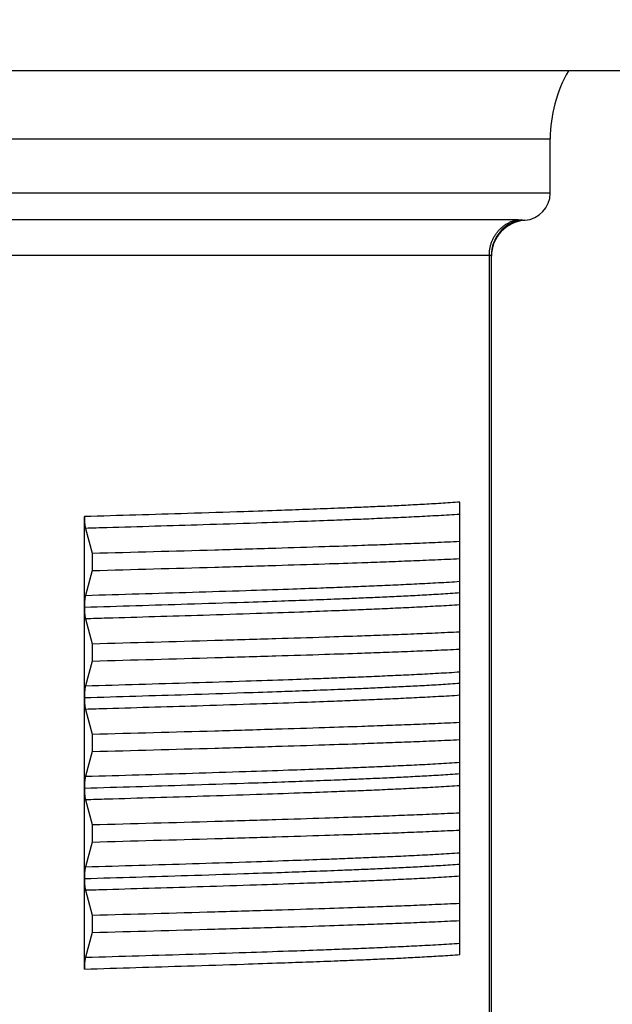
# Model space of a CAD drawing. Header units: millimetres. Extents: x 0 to 1071, y 0 to 742.
# Tile 123 of 130: x 747 to 754, y 469 to 480. Entities that reach past the tile are written whole.
import ezdxf

# ---------------------------------------------------------------- set-up
doc = ezdxf.new("R2010")
doc.units = ezdxf.units.MM
doc.header["$LTSCALE"] = 0.454724
doc.layers.add('NoLayerName_001', color=7, linetype='Continuous')
doc.styles.get("Standard").update_dxf_attribs({"font": 'txt', "bigfont": 'extfont2'})
doc.dimstyles.get("Standard").update_dxf_attribs({"dimtxt": 2.5, "dimasz": 2.5, "dimexe": 1, "dimexo": 1, "dimtad": 1, "dimdec": 3, "dimzin": 0, "dimdsep": 46, "dimtxsty": 'Standard', "dimcen": 2.5, "dimadec": 3, "dimazin": 0, "dimtfac": 0.75, "dimtdec": 3, "dimtmove": 0, "dimatfit": 3, "dimfxl": 1, "dimarcsym": 0})

# ---------------------------------------------------------------- blocks, each defined once
blk = doc.blocks.new('_OPEN30')
at = {"color": 0, "linetype": 'ByBlock', "lineweight": -2}
for p, q in [((-1, 0.267949), (0, 0)), ((0, 0), (-1, -0.267949)), ((0, 0), (-1, 0))]:
    blk.add_line(p, q, dxfattribs=at)
blk = doc.blocks.new('*D120')
at = {"layer": 'Defpoints', "color": 0}
for p in [(726.5, 573), (798.5, 477)]:
    blk.add_point(p, dxfattribs=at)
at = {"layer": 'NoLayerName_001', "color": 0, "linetype": 'Continuous', "lineweight": 13}
blk.add_line((728.75, 570), (796.25, 480), dxfattribs=at)
at = {"layer": 'NoLayerName_001', "color": 0, "lineweight": 13, "xscale": 3.75, "yscale": 3.75, "zscale": 3.75}
for p, rotation in [((726.5, 573), 126.8698976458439), ((798.5, 477), 306.8698976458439)]:
    blk.add_blockref('_OPEN30', p, dxfattribs=dict(at, rotation=rotation))
at = {"layer": 'NoLayerName_001', "color": 0, "lineweight": 13, "insert": (748.082, 555.836), "char_height": 8.75, "attachment_point": 5, "rotation": 306.8699}
blk.add_mtext('\\W0.8000;%%c120', dxfattribs=at)

msp = doc.modelspace()

# ---------------------------------------------------------------- linework, layer by layer
at = {"layer": 'NoLayerName_001', "color": 7, "linetype": 'Continuous', "lineweight": 25}
msp.add_line((789.537825, 479), (735.462175, 479), dxfattribs=at)
at = {"layer": 'NoLayerName_001', "color": 60, "linetype": 'Continuous', "lineweight": 25}
for p, q in [((741, 478.25), (753, 478.25)), ((753, 477.65), (753, 478.25)), ((753, 477.65), (741, 477.65)), ((741.365249, 477.356969), (752.634751, 477.356969)), ((741.672471, 476.96626), (752.327528, 476.96626)), ((752.327528, 466.35), (752.327528, 476.96626)), ((752.35, 466.35), (752.35, 476.961437)), ((752, 469.23482), (752, 474.234936)), ((747.852568, 473.07643), (747.852568, 474.075053)), ((747.864297, 473.945106), (747.938607, 473.670855)), ((747.938607, 473.670855), (747.938607, 473.479145)), ((747.938607, 473.479145), (747.864297, 473.204894)), ((747.852568, 471.07577), (747.852568, 473.073575)), ((747.864297, 472.945106), (747.938607, 472.670855)), ((747.938607, 472.670855), (747.938607, 472.479145)), ((747.938607, 472.479145), (747.864298, 472.204897)), ((747.864303, 471.945087), (747.938607, 471.670855)), ((747.938607, 471.670855), (747.938607, 471.479145)), ((747.938607, 471.479145), (747.864302, 471.204909)), ((747.852568, 470.076425), (747.852568, 471.073575)), ((747.864297, 470.945106), (747.938607, 470.670855)), ((747.938607, 470.670855), (747.938607, 470.479145)), ((747.938607, 470.479145), (747.864297, 470.204894)), ((747.852568, 469.074947), (747.852568, 470.075053)), ((747.864303, 469.945085), (747.938607, 469.670855)), ((747.938607, 469.670855), (747.938607, 469.479145)), ((747.938607, 469.479145), (747.864303, 469.204915))]:
    msp.add_line(p, q, dxfattribs=at)
for centre, radius, start, end in [((754.5, 478.25), 1.5, 150, 180), ((752.7, 477.65), 0.3, 274.0960438, 0), ((752.74987, 476.961363), 0.399876, 100.2186821, 179.9894261), ((752.75, 476.951786), 0.400001, 94.0960228, 179.9997064)]:
    msp.add_arc(centre, radius, start, end, dxfattribs=at)
for points, knots in [([(752.327528, 476.96626), (752.327659, 476.9722), (752.32773, 476.984098), (752.328985, 477.001918), (752.33092, 477.019695), (752.333655, 477.037389), (752.337151, 477.054959), (752.341414, 477.072365), (752.346436, 477.089568), (752.352214, 477.106526), (752.358738, 477.123205), (752.365993, 477.139573), (752.373963, 477.155599), (752.382631, 477.171253), (752.391984, 477.186504), (752.402005, 477.201321), (752.412678, 477.215675), (752.423989, 477.229534), (752.435914, 477.242871), (752.448429, 477.255659), (752.46151, 477.267871), (752.475134, 477.279481), (752.489277, 477.290462), (752.503914, 477.300786), (752.519021, 477.310426), (752.534566, 477.319356), (752.550507, 477.327563), (752.566804, 477.335026), (752.583412, 477.341735), (752.600299, 477.34764), (752.617391, 477.35285), (752.628985, 477.355531), (752.634751, 477.356969)], [0, 0, 0, 0, 0.017824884, 0.0356810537, 0.0535622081, 0.0714617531, 0.08937307, 0.1072897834, 0.1252060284, 0.1431167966, 0.16102032, 0.17891764, 0.1968096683, 0.2146972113, 0.2325811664, 0.2504627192, 0.2683435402, 0.2862256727, 0.3041099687, 0.3219967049, 0.3398862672, 0.3577793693, 0.3756772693, 0.3935819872, 0.4114963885, 0.4294197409, 0.4473455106, 0.465266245, 0.4831742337, 0.5010618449, 0.5189218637, 0.5367478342, 0.5367478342, 0.5367478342, 0.5367478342]), ([(752.634751, 477.356969), (752.635488, 477.356968), (752.636963, 477.356967), (752.639176, 477.356958), (752.641388, 477.356942), (752.6436, 477.356919), (752.645812, 477.356889), (752.648024, 477.35685), (752.650236, 477.356802), (752.652448, 477.356746), (752.654659, 477.356679), (752.656871, 477.356603), (752.659083, 477.356515), (752.661294, 477.356417), (752.663505, 477.356306), (752.665716, 477.356181), (752.667925, 477.356036), (752.670132, 477.355869), (752.672337, 477.355677), (752.674538, 477.355454), (752.676737, 477.355203), (752.678197, 477.354999), (752.678928, 477.354902)], [0, 0, 0, 0, 0.00221235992, 0.00442465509, 0.00663690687, 0.0088491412, 0.01106138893, 0.01327368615, 0.01548607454, 0.01769860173, 0.01991132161, 0.02212429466, 0.02433758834, 0.02655127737, 0.02876535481, 0.0309795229, 0.03319348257, 0.03540702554, 0.03762005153, 0.03983258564, 0.04204479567, 0.0442570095, 0.0442570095, 0.0442570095, 0.0442570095]), ([(752.678928, 477.354902), (752.679362, 477.35484), (752.68023, 477.354717), (752.681532, 477.354538), (752.682834, 477.354361), (752.684137, 477.354189), (752.68544, 477.35402), (752.686744, 477.353855), (752.688049, 477.353693), (752.689353, 477.353535), (752.690659, 477.353381), (752.691964, 477.35323), (752.69327, 477.353083), (752.694577, 477.35294), (752.695883, 477.3528), (752.697191, 477.352664), (752.698498, 477.352531), (752.699806, 477.352402), (752.701115, 477.352276), (752.702423, 477.352154), (752.703732, 477.352035), (752.705041, 477.35192), (752.70635, 477.351808), (752.70766, 477.351699), (752.70897, 477.351593), (752.710281, 477.351491), (752.711592, 477.351393), (752.712903, 477.351297), (752.713996, 477.351221), (752.715745, 477.351105), (752.717274, 477.351003), (752.718802, 477.350911), (752.719461, 477.350893), (752.720114, 477.350817), (752.720775, 477.350808), (752.721209, 477.350778), (752.721428, 477.350766)], [0, 0, 0, 0, 0.001314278, 0.0026285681, 0.00394286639, 0.00525716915, 0.00657147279, 0.00788577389, 0.0092000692, 0.01051435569, 0.01182863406, 0.01314290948, 0.01445718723, 0.01577147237, 0.01708576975, 0.01840008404, 0.01971441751, 0.02102875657, 0.02234308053, 0.02365736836, 0.02497159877, 0.02628575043, 0.02759983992, 0.02891396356, 0.03022822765, 0.03154273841, 0.03285757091, 0.03417241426, 0.03548669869, 0.0361434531, 0.03943158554, 0.04008507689, 0.04073506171, 0.04140888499, 0.04205579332, 0.04271459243, 0.04271459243, 0.04271459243, 0.04271459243]), ([(752.327528, 476.96626), (752.327755, 476.96626), (752.32821, 476.96626), (752.328892, 476.966255), (752.329574, 476.966249), (752.330256, 476.966239), (752.330938, 476.966226), (752.33162, 476.96621), (752.332301, 476.966191), (752.332983, 476.966169), (752.333665, 476.966142), (752.334346, 476.966112), (752.335027, 476.966079), (752.335708, 476.966041), (752.336389, 476.965999), (752.337069, 476.965953), (752.33775, 476.965902), (752.338429, 476.965847), (752.339109, 476.965785), (752.339787, 476.965716), (752.340465, 476.965639), (752.341141, 476.965553), (752.341816, 476.965456), (752.34249, 476.965347), (752.343163, 476.965226), (752.343833, 476.965091), (752.344502, 476.964942), (752.345166, 476.964777), (752.345825, 476.964595), (752.346474, 476.964394), (752.347113, 476.964174), (752.347743, 476.963921), (752.34836, 476.9636), (752.348954, 476.963196), (752.349475, 476.962703), (752.34991, 476.962123), (752.349951, 476.961655), (752.35, 476.961437)], [0, 0, 0, 0, 0.00068189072, 0.00136383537, 0.0020458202, 0.00272783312, 0.00340986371, 0.00409190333, 0.00477394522, 0.00545598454, 0.00613801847, 0.00682004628, 0.00750206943, 0.00818409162, 0.0088661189, 0.00954815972, 0.01023022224, 0.01091227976, 0.01159429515, 0.01227625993, 0.01295820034, 0.01364018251, 0.01432231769, 0.01500476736, 0.01568774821, 0.01637153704, 0.01705647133, 0.01774208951, 0.01842609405, 0.0191060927, 0.01978010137, 0.02045305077, 0.02114094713, 0.02186356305, 0.02259753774, 0.02329850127, 0.02396843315, 0.02396843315, 0.02396843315, 0.02396843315]), ([(752.000001, 474.234924), (751.965496, 474.232512), (751.896496, 474.227528), (751.792931, 474.221013), (751.689342, 474.214894), (751.585733, 474.209144), (751.482108, 474.203691), (751.37847, 474.198502), (751.240271, 474.191872), (751.067502, 474.184043), (750.860152, 474.175243), (750.618223, 474.165503), (750.341708, 474.155002), (749.996039, 474.142552), (749.546638, 474.127247), (748.820638, 474.103897), (748.232875, 474.086587), (747.852568, 474.075053)], [0, 0, 0, 0, 0.103767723, 0.207536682, 0.311306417, 0.415075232, 0.518843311, 0.622611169, 0.726379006, 0.933914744, 1.141450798, 1.348986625, 1.66029011, 1.971593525, 2.386665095, 3.009272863, 4.150718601, 4.150718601, 4.150718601, 4.150718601]), ([(747.852568, 474.075053), (747.852572, 474.07331), (747.852574, 474.069823), (747.852616, 474.064593), (747.852682, 474.059363), (747.852778, 474.054132), (747.852903, 474.048902), (747.853059, 474.043673), (747.853247, 474.038444), (747.853467, 474.033218), (747.853721, 474.027992), (747.85401, 474.022769), (747.854335, 474.017549), (747.854697, 474.012331), (747.855096, 474.007116), (747.855535, 474.001905), (747.856013, 473.996697), (747.856535, 473.991494), (747.857105, 473.986296), (747.857728, 473.981104), (747.858409, 473.975918), (747.859154, 473.97074), (747.859965, 473.96557), (747.860857, 473.960413), (747.861862, 473.955278), (747.862975, 473.950166), (747.863869, 473.946796), (747.864297, 473.945106)], [0, 0, 0, 0, 0.0052294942, 0.0104598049, 0.0156907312, 0.0209220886, 0.0261537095, 0.031385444, 0.0366171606, 0.0418487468, 0.0470801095, 0.0523111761, 0.0575418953, 0.0627722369, 0.0680021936, 0.073231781, 0.0784610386, 0.0836900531, 0.0889190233, 0.0941482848, 0.0993783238, 0.1046097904, 0.109843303, 0.1150773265, 0.1203096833, 0.12553963, 0.1307682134, 0.1307682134, 0.1307682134, 0.1307682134]), ([(752, 474.100139), (751.960665, 474.0976), (751.882005, 474.092357), (751.763953, 474.085481), (751.645879, 474.079002), (751.527785, 474.072911), (751.409676, 474.067132), (751.25218, 474.059778), (751.055286, 474.051105), (750.818984, 474.041397), (750.543271, 474.030743), (750.188752, 474.017867), (749.716026, 474.001688), (749.006888, 473.978958), (748.376502, 473.960046), (747.943102, 473.947393), (747.864303, 473.945087)], [0, 0, 0, 0, 0.118250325, 0.236501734, 0.354753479, 0.473004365, 0.591254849, 0.709505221, 0.946005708, 1.182506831, 1.419008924, 1.773762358, 2.246764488, 2.838015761, 3.902268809, 4.138769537, 4.138769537, 4.138769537, 4.138769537]), ([(747.938607, 473.670855), (748.389944, 473.683321), (749.066968, 473.701379), (749.924463, 473.726688), (750.466008, 473.743688), (750.872137, 473.757375), (751.187991, 473.768727), (751.413584, 473.777299), (751.594043, 473.784571), (751.729376, 473.790285), (751.864698, 473.796241), (751.954898, 473.800534), (752, 473.80264)], [0, 0, 0, 0, 1.354528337, 2.031792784, 2.573603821, 2.979962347, 3.250869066, 3.521777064, 3.657230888, 3.792684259, 3.92813719, 4.063589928, 4.063589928, 4.063589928, 4.063589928]), ([(747.938607, 473.479145), (748.389944, 473.491611), (749.066968, 473.509669), (749.924463, 473.534978), (750.466008, 473.551978), (750.872137, 473.565665), (751.187991, 473.577017), (751.413584, 473.585589), (751.594043, 473.592861), (751.729376, 473.598575), (751.864698, 473.604531), (751.954898, 473.608824), (752, 473.61093)], [0, 0, 0, 0, 1.354528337, 2.031792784, 2.573603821, 2.979962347, 3.250869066, 3.521777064, 3.657230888, 3.792684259, 3.92813719, 4.063589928, 4.063589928, 4.063589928, 4.063589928]), ([(747.864303, 473.204913), (748.258294, 473.216708), (748.849298, 473.233846), (749.597839, 473.257656), (750.070573, 473.273571), (750.4251, 473.286221), (750.700824, 473.296595), (750.937139, 473.306002), (751.134046, 473.31437), (751.291554, 473.321448), (751.409676, 473.326963), (751.527785, 473.332743), (751.645879, 473.338834), (751.763953, 473.345313), (751.882005, 473.352189), (751.960665, 473.357432), (752, 473.35997)], [0, 0, 0, 0, 1.182503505, 1.773754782, 2.246756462, 2.601509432, 2.83801184, 3.074513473, 3.311014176, 3.429264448, 3.547514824, 3.665765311, 3.784016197, 3.90226794, 4.020519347, 4.138769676, 4.138769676, 4.138769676, 4.138769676]), ([(747.852566, 473.074947), (748.232873, 473.086481), (748.820637, 473.103791), (749.546637, 473.127141), (749.996038, 473.142445), (750.341707, 473.154896), (750.618222, 473.165397), (750.860151, 473.175137), (751.067501, 473.183936), (751.24027, 473.191766), (751.378468, 473.198395), (751.482107, 473.203585), (751.585732, 473.209038), (751.689341, 473.214788), (751.79293, 473.220907), (751.896495, 473.227422), (751.965495, 473.232406), (752, 473.234818)], [0, 0, 0, 0, 1.141445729, 1.764053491, 2.179125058, 2.49042847, 2.801731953, 3.009267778, 3.21680383, 3.424339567, 3.528107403, 3.63187526, 3.735643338, 3.839412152, 3.943181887, 4.046950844, 4.150718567, 4.150718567, 4.150718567, 4.150718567]), ([(747.864297, 473.204894), (747.863874, 473.203224), (747.862989, 473.199892), (747.861886, 473.194838), (747.86089, 473.189762), (747.860004, 473.184664), (747.859198, 473.179554), (747.858458, 473.174435), (747.857781, 473.169308), (747.857161, 473.164175), (747.856592, 473.159037), (747.856071, 473.153893), (747.855592, 473.148745), (747.855151, 473.143593), (747.854748, 473.138438), (747.854382, 473.13328), (747.854053, 473.128119), (747.853758, 473.122955), (747.853498, 473.11779), (747.853272, 473.112622), (747.853079, 473.107453), (747.852918, 473.102284), (747.852788, 473.097113), (747.852688, 473.091942), (747.852619, 473.086771), (747.852574, 473.0816), (747.852572, 473.078153), (747.852568, 473.07643)], [0, 0, 0, 0, 0.0051693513, 0.0103400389, 0.0155130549, 0.0206876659, 0.0258617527, 0.03103383, 0.0362045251, 0.0413744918, 0.0465442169, 0.051714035, 0.0568841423, 0.0620546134, 0.0672254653, 0.0723966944, 0.0775682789, 0.0827401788, 0.0879123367, 0.0930846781, 0.0982571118, 0.1034295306, 0.1086018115, 0.1137738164, 0.1189453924, 0.1241163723, 0.129286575, 0.129286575, 0.129286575, 0.129286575]), ([(747.852568, 473.073575), (747.852572, 473.071851), (747.852575, 473.068404), (747.852619, 473.063233), (747.852689, 473.058062), (747.852789, 473.052891), (747.852919, 473.04772), (747.85308, 473.04255), (747.853273, 473.037381), (747.853499, 473.032213), (747.853759, 473.027047), (747.854053, 473.021884), (747.854383, 473.016723), (747.854748, 473.011564), (747.855151, 473.006409), (747.855592, 473.001257), (747.856071, 472.996109), (747.856592, 472.990965), (747.85716, 472.985826), (747.857781, 472.980693), (747.858458, 472.975567), (747.859198, 472.970447), (747.860004, 472.965336), (747.86089, 472.960238), (747.861886, 472.955162), (747.862989, 472.950109), (747.863874, 472.946777), (747.864297, 472.945106)], [0, 0, 0, 0, 0.0051703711, 0.0103415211, 0.0155132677, 0.0206854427, 0.0258578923, 0.0310304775, 0.0362030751, 0.0413755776, 0.0465478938, 0.0517199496, 0.0568916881, 0.0620630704, 0.0672340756, 0.072404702, 0.077574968, 0.0827449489, 0.0879148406, 0.0930849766, 0.098255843, 0.1034280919, 0.1086023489, 0.1137771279, 0.1189503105, 0.1241211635, 0.1292906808, 0.1292906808, 0.1292906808, 0.1292906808]), ([(752, 473.10014), (751.960665, 473.0976), (751.882005, 473.092357), (751.763953, 473.085481), (751.645879, 473.079003), (751.527785, 473.072912), (751.409676, 473.067132), (751.25218, 473.059779), (751.055286, 473.051106), (750.818984, 473.041398), (750.543271, 473.030743), (750.188752, 473.017867), (749.716026, 473.001688), (749.006888, 472.978958), (748.376502, 472.960046), (747.943102, 472.947393), (747.864303, 472.945087)], [0, 0, 0, 0, 0.118250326, 0.236501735, 0.354753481, 0.473004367, 0.591254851, 0.709505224, 0.946005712, 1.182506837, 1.41900893, 1.773762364, 2.246764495, 2.838015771, 3.902268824, 4.138769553, 4.138769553, 4.138769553, 4.138769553]), ([(747.938607, 472.670855), (748.389944, 472.683321), (749.066968, 472.701379), (749.924463, 472.726688), (750.466008, 472.743688), (750.872137, 472.757375), (751.187991, 472.768727), (751.413584, 472.777299), (751.594043, 472.784571), (751.729376, 472.790285), (751.864698, 472.796241), (751.954898, 472.800534), (752, 472.80264)], [0, 0, 0, 0, 1.354528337, 2.031792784, 2.573603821, 2.979962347, 3.250869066, 3.521777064, 3.657230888, 3.792684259, 3.92813719, 4.063589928, 4.063589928, 4.063589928, 4.063589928]), ([(747.938607, 472.479145), (748.389944, 472.491611), (749.066968, 472.509669), (749.924463, 472.534978), (750.466008, 472.551978), (750.872137, 472.565665), (751.187991, 472.577017), (751.413584, 472.585589), (751.594043, 472.592861), (751.729376, 472.598575), (751.864698, 472.604531), (751.954898, 472.608824), (752, 472.61093)], [0, 0, 0, 0, 1.354528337, 2.031792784, 2.573603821, 2.979962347, 3.250869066, 3.521777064, 3.657230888, 3.792684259, 3.92813719, 4.063589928, 4.063589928, 4.063589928, 4.063589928]), ([(747.864303, 472.204914), (748.258294, 472.216708), (748.849298, 472.233847), (749.597839, 472.257655), (750.070573, 472.27357), (750.4251, 472.286221), (750.700824, 472.296594), (750.937139, 472.306), (751.134046, 472.314369), (751.291554, 472.321446), (751.409676, 472.326962), (751.527785, 472.332742), (751.645879, 472.338833), (751.763953, 472.345313), (751.882005, 472.352189), (751.960665, 472.357431), (752, 472.35997)], [0, 0, 0, 0, 1.182503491, 1.77375476, 2.246756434, 2.6015094, 2.838011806, 3.074513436, 3.311014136, 3.429264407, 3.547514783, 3.665765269, 3.784016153, 3.902267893, 4.020519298, 4.138769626, 4.138769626, 4.138769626, 4.138769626]), ([(747.852567, 472.074947), (748.232874, 472.086481), (748.820638, 472.103791), (749.546638, 472.127141), (749.996038, 472.142445), (750.341707, 472.154896), (750.618222, 472.165397), (750.860151, 472.175137), (751.067501, 472.183936), (751.24027, 472.191766), (751.378469, 472.198395), (751.482107, 472.203585), (751.585732, 472.209038), (751.689341, 472.214788), (751.79293, 472.220907), (751.896495, 472.227422), (751.965495, 472.232406), (752, 472.234817)], [0, 0, 0, 0, 1.141445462, 1.764053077, 2.179124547, 2.490427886, 2.801731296, 3.009267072, 3.216803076, 3.424338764, 3.528106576, 3.63187441, 3.735642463, 3.839411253, 3.943180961, 4.046949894, 4.150717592, 4.150717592, 4.150717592, 4.150717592]), ([(747.864298, 472.204897), (747.863874, 472.203225), (747.862989, 472.199891), (747.861885, 472.194833), (747.860888, 472.189753), (747.860002, 472.18465), (747.859196, 472.179535), (747.858455, 472.174412), (747.857778, 472.169281), (747.857157, 472.164143), (747.856588, 472.159), (747.856067, 472.153852), (747.855588, 472.1487), (747.855147, 472.143544), (747.854745, 472.138384), (747.854379, 472.133221), (747.85405, 472.128056), (747.853756, 472.122888), (747.853496, 472.117718), (747.85327, 472.112546), (747.853078, 472.107372), (747.852917, 472.102198), (747.852787, 472.097023), (747.852688, 472.091847), (747.852618, 472.086672), (747.852574, 472.081497), (747.852572, 472.078047), (747.852568, 472.076322)], [0, 0, 0, 0, 0.0051737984, 0.0103489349, 0.0155264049, 0.0207054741, 0.0258840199, 0.031060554, 0.0362357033, 0.0414101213, 0.0465842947, 0.0517585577, 0.0569331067, 0.062108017, 0.0672833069, 0.0724589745, 0.0776349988, 0.0828113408, 0.0879879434, 0.0931647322, 0.0983416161, 0.1035184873, 0.1086952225, 0.1138716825, 0.1190477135, 0.124223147, 0.1293978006, 0.1293978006, 0.1293978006, 0.1293978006]), ([(747.852568, 472.07563), (747.852572, 472.073879), (747.852574, 472.070376), (747.852616, 472.065122), (747.852681, 472.059868), (747.852776, 472.054614), (747.852899, 472.04936), (747.853053, 472.044106), (747.853239, 472.038854), (747.853457, 472.033603), (747.853709, 472.028354), (747.853996, 472.023107), (747.854319, 472.017862), (747.854679, 472.01262), (747.855077, 472.007382), (747.855515, 472.002146), (747.855993, 471.996915), (747.856515, 471.991688), (747.857086, 471.986466), (747.85771, 471.98125), (747.858393, 471.97604), (747.85914, 471.970838), (747.859953, 471.965644), (747.860848, 471.960463), (747.861857, 471.955305), (747.862974, 471.950169), (747.863873, 471.946784), (747.864303, 471.945087)], [0, 0, 0, 0, 0.0052533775, 0.010507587, 0.0157624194, 0.0210176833, 0.026273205, 0.0315288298, 0.0367844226, 0.0420398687, 0.0472950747, 0.0525499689, 0.0578045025, 0.0630586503, 0.0683124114, 0.0735658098, 0.0788188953, 0.0840717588, 0.089324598, 0.0945777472, 0.0998316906, 0.1050870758, 0.1103445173, 0.1156024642, 0.1208587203, 0.1261125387, 0.1313649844, 0.1313649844, 0.1313649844, 0.1313649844]), ([(752, 472.100139), (751.960665, 472.0976), (751.882005, 472.092357), (751.763953, 472.085481), (751.645879, 472.079002), (751.527785, 472.072911), (751.409676, 472.067132), (751.25218, 472.059779), (751.055287, 472.051106), (750.818985, 472.041398), (750.543271, 472.030743), (750.188752, 472.017867), (749.716027, 472.001686), (749.006888, 471.978954), (748.376503, 471.960046), (747.943103, 471.947391), (747.864303, 471.945084)], [0, 0, 0, 0, 0.118250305, 0.236501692, 0.354753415, 0.473004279, 0.591254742, 0.709505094, 0.946005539, 1.182506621, 1.419008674, 1.773762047, 2.246764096, 2.838015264, 3.902268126, 4.138768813, 4.138768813, 4.138768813, 4.138768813]), ([(747.938607, 471.670855), (748.389944, 471.683321), (749.066968, 471.701379), (749.924463, 471.726688), (750.466008, 471.743688), (750.872137, 471.757375), (751.187991, 471.768727), (751.413584, 471.777299), (751.594043, 471.784571), (751.729376, 471.790285), (751.864698, 471.796241), (751.954898, 471.800534), (752, 471.80264)], [0, 0, 0, 0, 1.354528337, 2.031792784, 2.573603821, 2.979962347, 3.250869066, 3.521777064, 3.657230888, 3.792684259, 3.92813719, 4.063589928, 4.063589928, 4.063589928, 4.063589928]), ([(747.938607, 471.479145), (748.389944, 471.491611), (749.066968, 471.509669), (749.924463, 471.534978), (750.466008, 471.551978), (750.872137, 471.565665), (751.187991, 471.577017), (751.413584, 471.585589), (751.594043, 471.592861), (751.729376, 471.598575), (751.864698, 471.604531), (751.954898, 471.608824), (752, 471.61093)], [0, 0, 0, 0, 1.354528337, 2.031792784, 2.573603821, 2.979962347, 3.250869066, 3.521777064, 3.657230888, 3.792684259, 3.92813719, 4.063589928, 4.063589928, 4.063589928, 4.063589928]), ([(747.864303, 471.204915), (748.258295, 471.21671), (748.849298, 471.23385), (749.597839, 471.257659), (750.070573, 471.273572), (750.4251, 471.286222), (750.700824, 471.296596), (750.937139, 471.306002), (751.134046, 471.314371), (751.291554, 471.321447), (751.409676, 471.326963), (751.527785, 471.332742), (751.645879, 471.338834), (751.763953, 471.345313), (751.882005, 471.352189), (751.960665, 471.357432), (752, 471.359971)], [0, 0, 0, 0, 1.182503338, 1.773754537, 2.246756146, 2.601509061, 2.838011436, 3.074513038, 3.31101371, 3.429263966, 3.547514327, 3.665764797, 3.784015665, 3.90226739, 4.020518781, 4.138769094, 4.138769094, 4.138769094, 4.138769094]), ([(747.852566, 471.074947), (748.232873, 471.086481), (748.820637, 471.103791), (749.546637, 471.127141), (749.996038, 471.142445), (750.341707, 471.154896), (750.618222, 471.165397), (750.860151, 471.175137), (751.067501, 471.183936), (751.24027, 471.191766), (751.378468, 471.198395), (751.482107, 471.203585), (751.585732, 471.209038), (751.689341, 471.214788), (751.79293, 471.220907), (751.896495, 471.227422), (751.965495, 471.232406), (752, 471.234818)], [0, 0, 0, 0, 1.141445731, 1.764053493, 2.179125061, 2.490428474, 2.801731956, 3.009267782, 3.216803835, 3.424339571, 3.528107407, 3.631875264, 3.735643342, 3.839412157, 3.943181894, 4.046950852, 4.150718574, 4.150718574, 4.150718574, 4.150718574]), ([(747.864302, 471.204909), (747.863876, 471.20323), (747.862987, 471.199881), (747.861879, 471.194801), (747.860879, 471.189698), (747.859989, 471.184573), (747.859181, 471.179436), (747.858439, 471.17429), (747.85776, 471.169136), (747.857138, 471.163976), (747.856569, 471.158811), (747.856047, 471.15364), (747.855568, 471.148465), (747.855128, 471.143286), (747.854726, 471.138104), (747.854362, 471.132918), (747.854035, 471.12773), (747.853742, 471.12254), (747.853485, 471.117347), (747.853261, 471.112152), (747.85307, 471.106956), (747.852911, 471.101759), (747.852784, 471.096562), (747.852685, 471.091364), (747.852617, 471.086165), (747.852574, 471.080968), (747.852572, 471.077503), (747.852568, 471.07577)], [0, 0, 0, 0, 0.0051963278, 0.0103940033, 0.0155940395, 0.0207956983, 0.0259968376, 0.0311959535, 0.0363936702, 0.0415906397, 0.046787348, 0.0519841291, 0.0571811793, 0.0623785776, 0.0675763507, 0.0727745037, 0.0779730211, 0.0831718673, 0.0883709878, 0.0935703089, 0.0987697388, 0.103969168, 0.10916847, 0.1143675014, 0.1195661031, 0.1247641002, 0.129961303, 0.129961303, 0.129961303, 0.129961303]), ([(747.852568, 471.073575), (747.852572, 471.071851), (747.852575, 471.068404), (747.852619, 471.063233), (747.852689, 471.058062), (747.852789, 471.052891), (747.852919, 471.04772), (747.85308, 471.04255), (747.853273, 471.037381), (747.853499, 471.032213), (747.853759, 471.027048), (747.854053, 471.021884), (747.854383, 471.016723), (747.854748, 471.011564), (747.855151, 471.006409), (747.855592, 471.001257), (747.856071, 470.996109), (747.856592, 470.990965), (747.85716, 470.985826), (747.857781, 470.980693), (747.858458, 470.975567), (747.859198, 470.970447), (747.860004, 470.965336), (747.86089, 470.960238), (747.861886, 470.955162), (747.862989, 470.950109), (747.863874, 470.946777), (747.864297, 470.945106)], [0, 0, 0, 0, 0.0051703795, 0.0103415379, 0.015513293, 0.0206854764, 0.0258579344, 0.031030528, 0.036203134, 0.0413756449, 0.0465479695, 0.0517200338, 0.0568917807, 0.0620631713, 0.067234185, 0.0724048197, 0.0775750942, 0.0827450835, 0.0879149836, 0.0930851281, 0.0982560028, 0.1034282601, 0.1086025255, 0.113777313, 0.1189505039, 0.1241213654, 0.1292908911, 0.1292908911, 0.1292908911, 0.1292908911]), ([(752, 471.100139), (751.960665, 471.0976), (751.882005, 471.092357), (751.763953, 471.085481), (751.645879, 471.079002), (751.527785, 471.072911), (751.409676, 471.067132), (751.25218, 471.059778), (751.055286, 471.051105), (750.818984, 471.041397), (750.543271, 471.030743), (750.188752, 471.017867), (749.716026, 471.001687), (749.006888, 470.978958), (748.376502, 470.960046), (747.943102, 470.947393), (747.864303, 470.945087)], [0, 0, 0, 0, 0.118250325, 0.236501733, 0.354753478, 0.473004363, 0.591254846, 0.709505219, 0.946005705, 1.182506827, 1.419008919, 1.77376235, 2.246764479, 2.83801575, 3.902268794, 4.138769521, 4.138769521, 4.138769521, 4.138769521]), ([(747.938607, 470.670855), (748.389944, 470.683321), (749.066968, 470.701379), (749.924463, 470.726688), (750.466008, 470.743688), (750.872137, 470.757375), (751.187991, 470.768727), (751.413584, 470.777299), (751.594043, 470.784571), (751.729376, 470.790285), (751.864698, 470.796241), (751.954898, 470.800534), (752, 470.80264)], [0, 0, 0, 0, 1.354528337, 2.031792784, 2.573603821, 2.979962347, 3.250869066, 3.521777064, 3.657230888, 3.792684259, 3.92813719, 4.063589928, 4.063589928, 4.063589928, 4.063589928]), ([(747.938607, 470.479145), (748.389944, 470.491611), (749.066968, 470.509669), (749.924463, 470.534978), (750.466008, 470.551978), (750.872137, 470.565665), (751.187991, 470.577017), (751.413584, 470.585589), (751.594043, 470.592861), (751.729376, 470.598575), (751.864698, 470.604531), (751.954898, 470.608824), (752, 470.61093)], [0, 0, 0, 0, 1.354528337, 2.031792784, 2.573603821, 2.979962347, 3.250869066, 3.521777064, 3.657230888, 3.792684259, 3.92813719, 4.063589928, 4.063589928, 4.063589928, 4.063589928]), ([(747.864303, 470.204913), (748.258294, 470.216708), (748.849298, 470.233847), (749.597839, 470.257656), (750.070573, 470.273571), (750.4251, 470.286222), (750.700824, 470.296595), (750.937139, 470.306002), (751.134046, 470.31437), (751.291554, 470.321448), (751.409676, 470.326963), (751.527785, 470.332743), (751.645879, 470.338835), (751.763953, 470.345313), (751.882005, 470.352189), (751.960665, 470.357432), (752, 470.35997)], [0, 0, 0, 0, 1.182503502, 1.773754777, 2.246756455, 2.601509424, 2.838011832, 3.074513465, 3.311014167, 3.429264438, 3.547514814, 3.6657653, 3.784016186, 3.902267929, 4.020519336, 4.138769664, 4.138769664, 4.138769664, 4.138769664]), ([(747.852568, 470.074947), (748.232874, 470.086481), (748.820638, 470.103791), (749.546638, 470.127141), (749.996038, 470.142445), (750.341707, 470.154896), (750.618222, 470.165397), (750.860151, 470.175137), (751.067501, 470.183936), (751.24027, 470.191766), (751.378469, 470.198395), (751.482107, 470.203585), (751.585732, 470.209038), (751.689341, 470.214788), (751.79293, 470.220907), (751.896495, 470.227422), (751.965495, 470.232406), (752, 470.234818)], [0, 0, 0, 0, 1.141445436, 1.764053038, 2.179124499, 2.490427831, 2.801731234, 3.009267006, 3.216803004, 3.424338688, 3.528106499, 3.631874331, 3.735642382, 3.839411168, 3.943180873, 4.046949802, 4.150717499, 4.150717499, 4.150717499, 4.150717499]), ([(747.864297, 470.204894), (747.863874, 470.203224), (747.862989, 470.199892), (747.861886, 470.194838), (747.86089, 470.189762), (747.860004, 470.184664), (747.859198, 470.179553), (747.858458, 470.174433), (747.857781, 470.169307), (747.85716, 470.164174), (747.856592, 470.159035), (747.856071, 470.153891), (747.855592, 470.148743), (747.855151, 470.143591), (747.854748, 470.138436), (747.854382, 470.133277), (747.854052, 470.128116), (747.853758, 470.122952), (747.853498, 470.117786), (747.853272, 470.112619), (747.853079, 470.10745), (747.852918, 470.10228), (747.852788, 470.097109), (747.852688, 470.091937), (747.852619, 470.086766), (747.852574, 470.081595), (747.852572, 470.078148), (747.852568, 470.076425)], [0, 0, 0, 0, 0.0051695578, 0.0103404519, 0.0155136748, 0.0206884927, 0.0258627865, 0.0310350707, 0.0362059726, 0.041376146, 0.0465460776, 0.051716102, 0.0568864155, 0.0620570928, 0.0672281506, 0.0723995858, 0.0775713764, 0.0827434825, 0.0879158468, 0.0930883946, 0.0982610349, 0.1034336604, 0.1086061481, 0.1137783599, 0.1189501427, 0.1241213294, 0.1292917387, 0.1292917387, 0.1292917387, 0.1292917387]), ([(752, 470.100142), (751.960666, 470.097603), (751.882006, 470.09236), (751.763954, 470.085484), (751.64588, 470.079005), (751.527786, 470.072914), (751.409676, 470.067134), (751.252181, 470.05978), (751.055287, 470.051107), (750.818985, 470.041398), (750.543272, 470.030743), (750.188753, 470.017867), (749.716027, 470.001686), (749.006888, 469.978956), (748.376503, 469.960042), (747.943103, 469.94739), (747.864304, 469.945084)], [0, 0, 0, 0, 0.118250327, 0.236501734, 0.354753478, 0.473004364, 0.591254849, 0.709505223, 0.946005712, 1.182506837, 1.419008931, 1.773762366, 2.246764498, 2.838015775, 3.902268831, 4.13876956, 4.13876956, 4.13876956, 4.13876956]), ([(747.852568, 470.075053), (747.852572, 470.07331), (747.852575, 470.069822), (747.852617, 470.064591), (747.852683, 470.05936), (747.852779, 470.054129), (747.852905, 470.048898), (747.853061, 470.043668), (747.853249, 470.038438), (747.853469, 470.03321), (747.853723, 470.027984), (747.854012, 470.02276), (747.854337, 470.017539), (747.854699, 470.01232), (747.855099, 470.007105), (747.855537, 470.001893), (747.856016, 469.996684), (747.856537, 469.99148), (747.857108, 469.986281), (747.857731, 469.981088), (747.858413, 469.975902), (747.859157, 469.970722), (747.859969, 469.965551), (747.860862, 469.960394), (747.861867, 469.955258), (747.86298, 469.950145), (747.863875, 469.946775), (747.864303, 469.945085)], [0, 0, 0, 0, 0.0052303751, 0.0104615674, 0.0156933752, 0.0209256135, 0.0261581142, 0.0313907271, 0.0366233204, 0.0418557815, 0.0470880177, 0.0523199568, 0.0575515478, 0.0627827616, 0.0680135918, 0.0732440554, 0.0784741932, 0.0837040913, 0.0889339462, 0.0941640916, 0.0993950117, 0.1046273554, 0.1098617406, 0.1150966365, 0.1203298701, 0.1255606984, 0.1307901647, 0.1307901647, 0.1307901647, 0.1307901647]), ([(747.938607, 469.670855), (748.389944, 469.683321), (749.066968, 469.701379), (749.924463, 469.726688), (750.466008, 469.743688), (750.872137, 469.757375), (751.187991, 469.768727), (751.413584, 469.777299), (751.594043, 469.784571), (751.729376, 469.790285), (751.864698, 469.796241), (751.954898, 469.800534), (752, 469.80264)], [0, 0, 0, 0, 1.354528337, 2.031792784, 2.573603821, 2.979962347, 3.250869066, 3.521777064, 3.657230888, 3.792684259, 3.92813719, 4.063589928, 4.063589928, 4.063589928, 4.063589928]), ([(747.938607, 469.479145), (748.389944, 469.491611), (749.066968, 469.509669), (749.924463, 469.534978), (750.466008, 469.551978), (750.872137, 469.565665), (751.187991, 469.577017), (751.413584, 469.585589), (751.594043, 469.592861), (751.729376, 469.598575), (751.864698, 469.604531), (751.954898, 469.608824), (752, 469.61093)], [0, 0, 0, 0, 1.354528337, 2.031792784, 2.573603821, 2.979962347, 3.250869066, 3.521777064, 3.657230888, 3.792684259, 3.92813719, 4.063589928, 4.063589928, 4.063589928, 4.063589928]), ([(747.864304, 469.204916), (748.258295, 469.21671), (748.849299, 469.233849), (749.597839, 469.257657), (750.070574, 469.273572), (750.425101, 469.286221), (750.700825, 469.296595), (750.937139, 469.306001), (751.134046, 469.314369), (751.291555, 469.321446), (751.409676, 469.326961), (751.527786, 469.332741), (751.64588, 469.338832), (751.763954, 469.345311), (751.882006, 469.352187), (751.960666, 469.357429), (752, 469.359968)], [0, 0, 0, 0, 1.182503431, 1.773754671, 2.246756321, 2.601509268, 2.838011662, 3.07451328, 3.311013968, 3.429264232, 3.547514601, 3.66576508, 3.784015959, 3.902267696, 4.020519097, 4.138769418, 4.138769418, 4.138769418, 4.138769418]), ([(747.852568, 469.074947), (748.232875, 469.086481), (748.820638, 469.103791), (749.546639, 469.127141), (749.99604, 469.142445), (750.341709, 469.154896), (750.618224, 469.165397), (750.860153, 469.175137), (751.067503, 469.183936), (751.240273, 469.191766), (751.378471, 469.198395), (751.482109, 469.203585), (751.585734, 469.209038), (751.689344, 469.214788), (751.792932, 469.220907), (751.896498, 469.227422), (751.965497, 469.232406), (752.000002, 469.234817)], [0, 0, 0, 0, 1.141446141, 1.764054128, 2.179125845, 2.49042937, 2.801732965, 3.009268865, 3.216804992, 3.424340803, 3.528108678, 3.631876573, 3.735644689, 3.83941354, 3.94318331, 4.046952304, 4.150720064, 4.150720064, 4.150720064, 4.150720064]), ([(747.864303, 469.204915), (747.863875, 469.203225), (747.86298, 469.199855), (747.861867, 469.194742), (747.860861, 469.189606), (747.859969, 469.184448), (747.859157, 469.179278), (747.858413, 469.174098), (747.857731, 469.168912), (747.857108, 469.163718), (747.856538, 469.15852), (747.856016, 469.153316), (747.855537, 469.148107), (747.855098, 469.142895), (747.854699, 469.13768), (747.854337, 469.132461), (747.854011, 469.127239), (747.853722, 469.122015), (747.853468, 469.116789), (747.853247, 469.111562), (747.85306, 469.106332), (747.852903, 469.101102), (747.852778, 469.095871), (747.852682, 469.09064), (747.852616, 469.085408), (747.852574, 469.080177), (747.852572, 469.07669), (747.852568, 469.074947)], [0, 0, 0, 0, 0.0052294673, 0.0104602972, 0.0156935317, 0.0209284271, 0.0261628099, 0.0313951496, 0.036626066, 0.0418562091, 0.0470860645, 0.0523159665, 0.0575461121, 0.0627765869, 0.0680074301, 0.0732386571, 0.0784702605, 0.0837022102, 0.0889344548, 0.0941669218, 0.0993995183, 0.104632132, 0.1098646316, 0.1150968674, 0.1203286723, 0.125559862, 0.130790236, 0.130790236, 0.130790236, 0.130790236])]:
    msp.add_open_spline(points, degree=3, knots=knots, dxfattribs=at)

# ---------------------------------------------------------------- dimensions: what is measured, and where the dimension line sits
at = {"layer": 'NoLayerName_001', "color": 3, "linetype": 'Continuous', "lineweight": 13}
dim = msp.add_diameter_dim_2p(p1=(798.5, 477), p2=(726.5, 573), text='\\W0.8000;<>', dimstyle='Standard', override={"dimtxt": 8.75, "dimasz": 3.75, "dimexe": 2.5, "dimexo": 2.5, "dimgap": 2.5, "dimzin": 8, "dimpost": '%%c<>', "dimblk": 'OPEN30', "dimcen": 0, "dimclrd": 0, "dimclre": 0, "dimclrt": 0, "dimtp": 0, "dimtm": 0, "dimatfit": 2, "dimlwd": 13, "dimlwe": 13}, dxfattribs=at)
dim.commit()
dim.dimension.update_dxf_attribs({"geometry": '*D120', "text_midpoint": (742.508085, 551.655886), "dimtype": 163})

doc.saveas('drawing.dxf')
